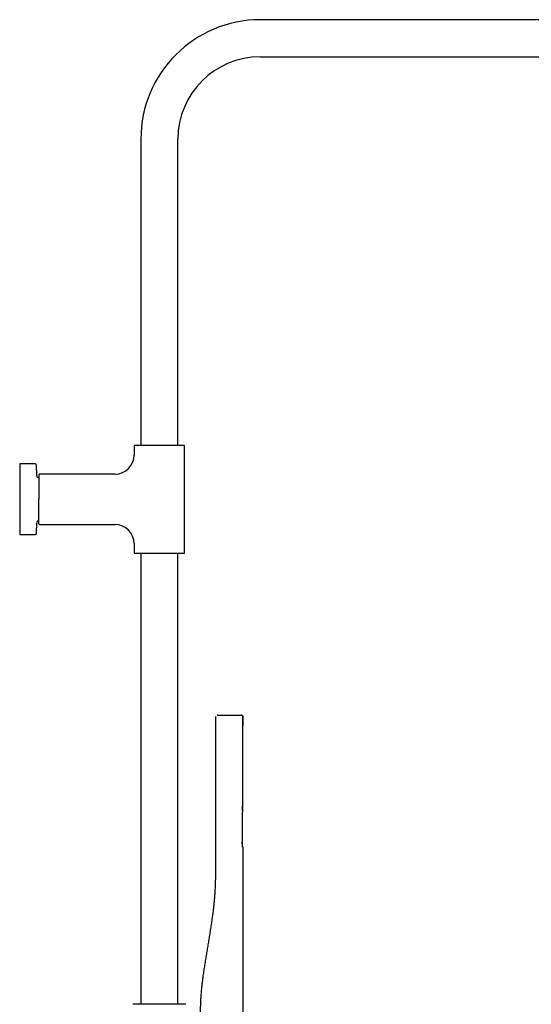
# Model space of a CAD drawing. Header units: millimetres. Extents: x 8 to 1881, y 12 to 2713.
# Tile 21 of 22: x 1273 to 1577, y 2116 to 2701. Entities that reach past the tile are written whole.
import ezdxf

# ---------------------------------------------------------------- set-up
doc = ezdxf.new("R2010")
doc.units = ezdxf.units.MM

msp = doc.modelspace()

# ---------------------------------------------------------------- linework, layer by layer
at = {"color": 7, "linetype": 'Continuous', "lineweight": 30}
for p, q in [((1718.03, 2700.79), (1416.03, 2700.79)), ((1416.03, 2678.79), (1718.03, 2678.79)), ((1345.03, 2629.79), (1345.03, 2447.79)), ((1367.03, 2447.79), (1367.03, 2629.79)), ((1341.03, 2447.54), (1341.03, 2442.13)), ((1371.03, 2384.07), (1371.03, 2447.54)), ((1282.24, 2436.81), (1273.03, 2436.81)), ((1273.03, 2436.81), (1273.03, 2415.81)), ((1283.15, 2429.93), (1283.04, 2436.02)), ((1329.71, 2430.81), (1284.86, 2430.81)), ((1273.03, 2415.81), (1273.03, 2394.81)), ((1283.04, 2395.59), (1283.15, 2401.68)), ((1284.86, 2400.81), (1329.71, 2400.81)), ((1273.03, 2394.81), (1282.24, 2394.81)), ((1341.03, 2389.49), (1341.03, 2384.07)), ((1345.03, 2383.82), (1345.03, 2115.78)), ((1367.03, 2115.78), (1367.03, 2383.82)), ((1389.66, 2196.51), (1389.66, 2286.71)), ((1389.66, 2286.71), (1389.66, 2286.71)), ((1390.67, 2287.51), (1404.67, 2287.51)), ((1405.65, 2283.72), (1405.66, 2283.8)), ((1405.66, 2283.8), (1405.65, 2283.72)), ((1405.66, 2286.71), (1405.66, 2286.71)), ((1405.66, 2286.71), (1405.66, 2283.8)), ((1405.66, 2286.71), (1405.66, 2286.71)), ((1405.66, 2283.8), (1405.66, 2283.8)), ((1405.65, 2281.5), (1405.66, 2281.5)), ((1405.3, 2211.13), (1405.3, 2211.15)), ((1405.66, 2209), (1405.66, 2102.71)), ((1341.02, 2115.78), (1340.34, 2115.74)), ((1371.04, 2115.78), (1341.02, 2115.78)), ((1371.71, 2115.74), (1371.04, 2115.78))]:
    msp.add_line(p, q, dxfattribs=at)
at = {"color": 7, "linetype": 'Continuous', "lineweight": 30, "flags": 128}
msp.add_lwpolyline([(1405.37, 2209.3), (1405.37, 2210.01), (1405.36, 2211.11), (1405.36, 2212.18), (1405.36, 2213.2), (1405.36, 2214.18), (1405.35, 2215.12), (1405.35, 2215.14)], dxfattribs=at)
at = {"color": 7, "linetype": 'Continuous', "lineweight": 30}
for centre, radius, start, end in [((1416.03, 2629.79), 71, 90, 180), ((1416.03, 2629.79), 49, 90, 180), ((1341.28, 2447.54), 0.25, 90, 180), ((1370.78, 2447.54), 0.25, 360, 90), ((1329.71, 2442.13), 11.32, 270, 0), ((1282.24, 2436.01), 0.8, 1, 90), ((1284.65, 2429.96), 1.5, 181, 259.11318), ((1284.86, 2430.31), 0.5, 90, 180), ((1284.65, 2401.66), 1.5, 100.87498, 179), ((1284.86, 2401.31), 0.5, 180, 270), ((1329.71, 2389.49), 11.32, 360, 90), ((1282.24, 2395.61), 0.8, 270, 359), ((1341.28, 2384.07), 0.25, 180, 270), ((1370.78, 2384.07), 0.25, 270, 0)]:
    msp.add_arc(centre, radius, start, end, dxfattribs=at)
for points, knots in [([(1356.03, 2447.79), (1355.8, 2447.79), (1355.35, 2447.79), (1354.68, 2447.79), (1354.01, 2447.79), (1353.33, 2447.79), (1352.64, 2447.79), (1351.95, 2447.79), (1351.27, 2447.79), (1350.63, 2447.79), (1350.05, 2447.79), (1349.51, 2447.79), (1348.98, 2447.79), (1348.46, 2447.79), (1347.91, 2447.79), (1347.33, 2447.79), (1346.72, 2447.79), (1346.14, 2447.79), (1345.59, 2447.79), (1345.07, 2447.79), (1344.57, 2447.79), (1344.11, 2447.79), (1343.68, 2447.79), (1343.28, 2447.79), (1342.92, 2447.79), (1342.6, 2447.79), (1342.3, 2447.79), (1342.03, 2447.79), (1341.79, 2447.79), (1341.6, 2447.79), (1341.45, 2447.79), (1341.35, 2447.79), (1341.29, 2447.79), (1341.28, 2447.79), (1341.28, 2447.79)], [0, 0, 0, 0, 0.0291578, 0.0582517, 0.0873427, 0.1164919, 0.1474093, 0.1782482, 0.2090814, 0.2399818, 0.2657602, 0.2914718, 0.3171586, 0.3428629, 0.3686268, 0.4015241, 0.4343279, 0.4671259, 0.5000059, 0.5329032, 0.565707, 0.598505, 0.631385, 0.6635947, 0.6957164, 0.7278324, 0.7600251, 0.79535, 0.8305861, 0.8658419, 0.9001866, 0.9334576, 0.9666983, 1, 1, 1, 1]), ([(1370.78, 2447.79), (1370.77, 2447.79), (1370.77, 2447.79), (1370.72, 2447.79), (1370.64, 2447.79), (1370.53, 2447.79), (1370.39, 2447.79), (1370.21, 2447.79), (1369.99, 2447.79), (1369.76, 2447.79), (1369.51, 2447.79), (1369.26, 2447.79), (1368.99, 2447.79), (1368.69, 2447.79), (1368.35, 2447.79), (1367.94, 2447.79), (1367.48, 2447.79), (1366.99, 2447.79), (1366.46, 2447.79), (1365.91, 2447.79), (1365.33, 2447.79), (1364.73, 2447.79), (1364.11, 2447.79), (1363.47, 2447.79), (1362.81, 2447.79), (1362.14, 2447.79), (1361.44, 2447.79), (1360.69, 2447.79), (1359.91, 2447.79), (1359.12, 2447.79), (1358.34, 2447.79), (1357.57, 2447.79), (1356.8, 2447.79), (1356.28, 2447.79), (1356.03, 2447.79)], [0, 0, 0, 0, 0.029162, 0.058257, 0.087347, 0.116492, 0.147409, 0.178248, 0.209081, 0.239982, 0.26576, 0.291472, 0.317159, 0.342863, 0.368627, 0.401524, 0.434328, 0.467126, 0.500006, 0.532903, 0.565707, 0.598505, 0.631385, 0.663595, 0.695716, 0.727832, 0.760025, 0.79535, 0.830586, 0.865842, 0.900184, 0.933452, 0.966694, 1, 1, 1, 1]), ([(1284.36, 2430.31), (1284.36, 2430.3), (1284.36, 2430.3), (1284.36, 2430.25), (1284.36, 2430.18), (1284.36, 2430.07), (1284.36, 2429.93), (1284.36, 2429.75), (1284.36, 2429.54), (1284.36, 2429.31), (1284.36, 2429.07), (1284.36, 2428.82), (1284.36, 2428.55), (1284.36, 2428.26), (1284.36, 2427.92), (1284.36, 2427.52), (1284.36, 2427.07), (1284.36, 2426.58), (1284.36, 2426.06), (1284.36, 2425.52), (1284.36, 2424.95), (1284.36, 2424.36), (1284.36, 2423.75), (1284.36, 2423.12), (1284.36, 2422.48), (1284.36, 2421.82), (1284.36, 2421.12), (1284.36, 2420.39), (1284.36, 2419.62), (1284.36, 2418.85), (1284.36, 2418.08), (1284.36, 2417.32), (1284.36, 2416.56), (1284.36, 2416.06), (1284.36, 2415.81)], [0, 0, 0, 0, 0.029162, 0.058258, 0.087347, 0.116492, 0.147409, 0.178248, 0.209082, 0.239982, 0.26576, 0.291472, 0.317159, 0.342863, 0.368627, 0.401524, 0.434328, 0.467126, 0.500006, 0.532903, 0.565707, 0.598505, 0.631385, 0.663595, 0.695717, 0.727833, 0.760025, 0.79535, 0.830586, 0.865842, 0.900184, 0.933452, 0.966694, 1, 1, 1, 1]), ([(1284.36, 2401.31), (1284.36, 2401.31), (1284.36, 2401.31), (1284.36, 2401.35), (1284.36, 2401.41), (1284.36, 2401.5), (1284.36, 2401.6), (1284.36, 2401.72), (1284.36, 2401.85), (1284.36, 2401.99), (1284.36, 2402.15), (1284.36, 2402.35), (1284.36, 2402.61), (1284.36, 2402.93), (1284.36, 2403.28), (1284.36, 2403.67), (1284.36, 2404.09), (1284.36, 2404.55), (1284.36, 2405.03), (1284.36, 2405.55), (1284.36, 2406.09), (1284.36, 2406.66), (1284.36, 2407.25), (1284.36, 2407.82), (1284.36, 2408.37), (1284.36, 2408.88), (1284.36, 2409.4), (1284.36, 2409.93), (1284.36, 2410.5), (1284.36, 2411.13), (1284.36, 2411.8), (1284.36, 2412.48), (1284.36, 2413.15), (1284.36, 2413.82), (1284.36, 2414.48), (1284.36, 2415.14), (1284.36, 2415.59), (1284.36, 2415.81)], [0, 0, 0, 0, 0.026117, 0.052185, 0.078248, 0.104349, 0.131337, 0.153069, 0.174775, 0.196479, 0.218208, 0.239986, 0.272178, 0.304293, 0.336415, 0.368624, 0.401503, 0.434301, 0.467104, 0.500001, 0.532881, 0.565678, 0.598482, 0.631379, 0.657142, 0.682846, 0.708532, 0.734244, 0.760022, 0.790921, 0.821754, 0.852593, 0.88351, 0.912659, 0.941749, 0.970842, 1, 1, 1, 1]), ([(1341.28, 2383.82), (1341.28, 2383.82), (1341.29, 2383.82), (1341.33, 2383.82), (1341.41, 2383.82), (1341.52, 2383.82), (1341.66, 2383.82), (1341.85, 2383.82), (1342.06, 2383.82), (1342.29, 2383.82), (1342.54, 2383.82), (1342.79, 2383.82), (1343.07, 2383.82), (1343.36, 2383.82), (1343.71, 2383.82), (1344.11, 2383.82), (1344.57, 2383.82), (1345.07, 2383.82), (1345.59, 2383.82), (1346.14, 2383.82), (1346.72, 2383.82), (1347.33, 2383.82), (1347.95, 2383.82), (1348.59, 2383.82), (1349.24, 2383.82), (1349.91, 2383.82), (1350.62, 2383.82), (1351.36, 2383.82), (1352.15, 2383.82), (1352.93, 2383.82), (1353.71, 2383.82), (1354.49, 2383.82), (1355.26, 2383.82), (1355.77, 2383.82), (1356.03, 2383.82)], [0, 0, 0, 0, 0.029162, 0.058257, 0.087347, 0.116492, 0.147409, 0.178248, 0.209081, 0.239982, 0.26576, 0.291472, 0.317159, 0.342863, 0.368627, 0.401524, 0.434328, 0.467126, 0.500006, 0.532903, 0.565707, 0.598505, 0.631385, 0.663595, 0.695716, 0.727832, 0.760025, 0.79535, 0.830586, 0.865842, 0.900184, 0.933452, 0.966694, 1, 1, 1, 1]), ([(1356.03, 2383.82), (1356.25, 2383.82), (1356.7, 2383.82), (1357.38, 2383.82), (1358.05, 2383.82), (1358.73, 2383.82), (1359.41, 2383.82), (1360.1, 2383.82), (1360.79, 2383.82), (1361.42, 2383.82), (1362.01, 2383.82), (1362.55, 2383.82), (1363.08, 2383.82), (1363.59, 2383.82), (1364.15, 2383.82), (1364.73, 2383.82), (1365.33, 2383.82), (1365.91, 2383.82), (1366.46, 2383.82), (1366.99, 2383.82), (1367.48, 2383.82), (1367.95, 2383.82), (1368.38, 2383.82), (1368.77, 2383.82), (1369.13, 2383.82), (1369.46, 2383.82), (1369.76, 2383.82), (1370.03, 2383.82), (1370.27, 2383.82), (1370.46, 2383.82), (1370.6, 2383.82), (1370.7, 2383.82), (1370.77, 2383.82), (1370.77, 2383.82), (1370.78, 2383.82)], [0, 0, 0, 0, 0.029158, 0.058252, 0.087343, 0.116492, 0.147409, 0.178248, 0.209081, 0.239982, 0.26576, 0.291472, 0.317159, 0.342863, 0.368627, 0.401524, 0.434328, 0.467126, 0.500006, 0.532903, 0.565707, 0.598505, 0.631385, 0.663595, 0.695716, 0.727832, 0.760025, 0.79535, 0.830586, 0.865842, 0.900187, 0.933458, 0.966698, 1, 1, 1, 1]), ([(1390.67, 2287.51), (1390.66, 2287.51), (1390.63, 2287.51), (1390.59, 2287.51), (1390.56, 2287.51), (1390.53, 2287.51), (1390.5, 2287.51), (1390.48, 2287.51), (1390.47, 2287.51), (1390.46, 2287.51), (1390.46, 2287.51)], [0, 0, 0, 0, 0.125368, 0.249318, 0.375001, 0.49781, 0.626643, 0.749651, 0.872274, 1, 1, 1, 1]), ([(1404.86, 2287.51), (1404.86, 2287.51), (1404.86, 2287.51), (1404.81, 2287.51), (1404.75, 2287.51), (1404.7, 2287.51), (1404.67, 2287.51)], [0, 0, 0, 0, 0.24997, 0.498441, 0.749976, 1, 1, 1, 1]), ([(1404.86, 2287.51), (1404.91, 2287.5), (1405.01, 2287.5), (1405.16, 2287.45), (1405.29, 2287.39), (1405.36, 2287.33), (1405.38, 2287.31)], [0, 0, 0, 0, 0.257956, 0.531364, 0.81614, 1, 1, 1, 1]), ([(1405.65, 2286.7), (1405.65, 2286.76), (1405.65, 2286.87), (1405.59, 2287.04), (1405.5, 2287.21), (1405.41, 2287.29), (1405.36, 2287.34)], [0, 0, 0, 0, 0.234567, 0.483221, 0.740606, 1, 1, 1, 1]), ([(1405.49, 2230.97), (1405.5, 2231.22), (1405.5, 2231.75), (1405.51, 2232.58), (1405.51, 2233.45), (1405.52, 2234.36), (1405.52, 2235.3), (1405.53, 2236.27), (1405.53, 2237.27), (1405.55, 2238.66), (1405.56, 2240.41), (1405.57, 2242.5), (1405.58, 2244.48), (1405.59, 2246.34), (1405.6, 2248.1), (1405.6, 2249.83), (1405.61, 2251.51), (1405.61, 2253.15), (1405.62, 2254.51), (1405.62, 2255.59), (1405.62, 2256.41), (1405.62, 2257.22), (1405.63, 2258.02), (1405.63, 2258.8), (1405.63, 2259.57), (1405.63, 2260.34), (1405.63, 2261.04), (1405.63, 2261.69), (1405.63, 2262.31), (1405.63, 2262.98), (1405.64, 2263.68), (1405.64, 2264.42), (1405.64, 2265.2), (1405.64, 2266.01), (1405.64, 2266.87), (1405.64, 2267.76), (1405.64, 2268.71), (1405.64, 2269.7), (1405.64, 2270.73), (1405.64, 2271.81), (1405.64, 2272.91), (1405.65, 2274.06), (1405.65, 2275.23), (1405.65, 2276.45), (1405.65, 2277.71), (1405.65, 2279.02), (1405.65, 2280.39), (1405.65, 2281.79), (1405.65, 2283.24), (1405.65, 2284.73), (1405.65, 2285.89), (1405.65, 2286.55), (1405.65, 2286.71)], [0, 0, 0, 0, 0.0135484, 0.0287387, 0.0444918, 0.0608084, 0.0776895, 0.0951357, 0.1131479, 0.1316016, 0.1698435, 0.20733, 0.2440609, 0.2762179, 0.3077726, 0.3387245, 0.3689592, 0.3983904, 0.4270183, 0.4419916, 0.4567354, 0.4712496, 0.4855343, 0.4995894, 0.5134149, 0.5270109, 0.5406755, 0.5510897, 0.5622453, 0.5741425, 0.5867813, 0.6001616, 0.6140247, 0.6286031, 0.6438968, 0.6599058, 0.6769408, 0.6947173, 0.7132353, 0.7324949, 0.752496, 0.7728617, 0.7939427, 0.8157389, 0.8382505, 0.8619588, 0.8864118, 0.9116097, 0.9375523, 0.9642396, 0.9916718, 1, 1, 1, 1]), ([(1405.5, 2287.18), (1405.51, 2287.17), (1405.56, 2287.12), (1405.61, 2287), (1405.66, 2286.86), (1405.66, 2286.76), (1405.66, 2286.71)], [0, 0, 0, 0, 0.091696, 0.40863, 0.712913, 1, 1, 1, 1]), ([(1405.65, 2283.72), (1405.65, 2283.76), (1405.65, 2284.26), (1405.65, 2285.26), (1405.65, 2286.22), (1405.65, 2286.71)], [0, 0, 0, 0, 0.033707, 0.509499, 1, 1, 1, 1]), ([(1405.66, 2283.8), (1405.66, 2283.8), (1405.66, 2283.79), (1405.66, 2283.73), (1405.66, 2283.63), (1405.66, 2283.5), (1405.66, 2283.33), (1405.66, 2283.13), (1405.66, 2282.91), (1405.66, 2282.66), (1405.66, 2282.39), (1405.66, 2282.1), (1405.66, 2281.81), (1405.66, 2281.6), (1405.66, 2281.5)], [0, 0, 0, 0, 0.0833328, 0.1666657, 0.2499987, 0.3333317, 0.4166649, 0.4999982, 0.5833316, 0.6666651, 0.7499987, 0.8333323, 0.9166661, 1, 1, 1, 1]), ([(1405.3, 2211.15), (1405.3, 2211.34), (1405.31, 2211.83), (1405.32, 2212.62), (1405.33, 2213.5), (1405.34, 2214.32), (1405.35, 2215.09), (1405.36, 2215.8), (1405.37, 2216.45), (1405.38, 2217.03), (1405.38, 2217.55), (1405.39, 2218.03), (1405.39, 2218.46), (1405.4, 2218.87), (1405.41, 2219.61), (1405.42, 2220.7), (1405.43, 2222.15), (1405.46, 2224.45), (1405.49, 2227.59), (1405.53, 2231.81), (1405.56, 2236.29), (1405.58, 2241.03), (1405.61, 2246.19), (1405.63, 2251.78), (1405.64, 2257.81), (1405.65, 2262.2), (1405.65, 2264.97), (1405.65, 2266.1), (1405.65, 2267.23), (1405.65, 2268.35), (1405.65, 2269.42), (1405.65, 2270.45), (1405.66, 2271.24), (1405.66, 2271.81), (1405.66, 2272.19), (1405.66, 2272.61), (1405.66, 2273.08), (1405.66, 2273.58), (1405.66, 2274.12), (1405.66, 2274.71), (1405.66, 2275.33), (1405.66, 2276), (1405.66, 2276.72), (1405.66, 2277.48), (1405.66, 2278.29), (1405.66, 2279.14), (1405.66, 2280.03), (1405.66, 2280.82), (1405.66, 2281.32), (1405.66, 2281.5)], [0, 0, 0, 0, 0.007943, 0.021139, 0.033588, 0.04529, 0.056244, 0.066451, 0.075911, 0.083926, 0.091314, 0.098073, 0.104204, 0.109822, 0.115416, 0.135658, 0.156314, 0.177342, 0.233839, 0.290336, 0.357594, 0.424852, 0.492108, 0.577706, 0.663303, 0.748899, 0.76504, 0.781181, 0.797322, 0.813251, 0.828542, 0.843183, 0.857174, 0.862005, 0.867407, 0.873416, 0.880033, 0.887257, 0.894943, 0.903214, 0.912072, 0.921515, 0.931755, 0.942604, 0.954063, 0.966133, 0.978812, 0.992101, 1, 1, 1, 1]), ([(1405.49, 2230.97), (1405.51, 2232.24), (1405.54, 2235.4), (1405.57, 2240.46), (1405.61, 2246.95), (1405.63, 2254.25), (1405.65, 2260.34), (1405.65, 2263.73), (1405.65, 2264.42)], [0, 0, 0, 0, 0.113915, 0.283684, 0.45346, 0.696004, 0.938556, 1, 1, 1, 1]), ([(1405.3, 2211.13), (1405.3, 2211.06), (1405.3, 2210.9), (1405.3, 2210.65), (1405.3, 2210.41), (1405.3, 2210.17), (1405.3, 2209.93), (1405.31, 2209.72), (1405.31, 2209.56), (1405.32, 2209.49), (1405.32, 2209.48)], [0, 0, 0, 0, 0.116548, 0.247186, 0.381801, 0.520393, 0.662971, 0.809541, 0.960103, 1, 1, 1, 1]), ([(1405.34, 2209.15), (1405.34, 2209.15), (1405.34, 2209.15), (1405.34, 2209.17), (1405.33, 2209.21), (1405.33, 2209.28), (1405.32, 2209.37), (1405.32, 2209.45), (1405.32, 2209.49)], [0, 0, 0, 0, 0.056039, 0.210672, 0.387237, 0.58692, 0.809336, 1, 1, 1, 1]), ([(1405.37, 2209.3), (1405.37, 2209.3), (1405.37, 2209.3), (1405.36, 2209.3), (1405.34, 2209.3), (1405.33, 2209.3)], [0, 0, 0, 0, 0.143187, 0.429561, 1, 1, 1, 1]), ([(1405.37, 2209.3), (1405.4, 2209.3), (1405.45, 2209.3), (1405.53, 2209.26), (1405.6, 2209.19), (1405.65, 2209.1), (1405.66, 2209.04), (1405.66, 2209)], [0, 0, 0, 0, 0.176742, 0.366796, 0.562917, 0.78966, 1, 1, 1, 1]), ([(1380.66, 2102.7), (1380.65, 2103.49), (1380.64, 2105.07), (1380.58, 2107.42), (1380.54, 2109.77), (1380.52, 2112.12), (1380.54, 2114.45), (1380.62, 2116.79), (1380.74, 2119.19), (1380.91, 2121.66), (1381.13, 2124.21), (1381.39, 2126.75), (1381.69, 2129.28), (1382.04, 2132.05), (1382.47, 2135.04), (1382.95, 2138.26), (1383.47, 2141.48), (1384, 2144.7), (1384.54, 2147.92), (1385.07, 2151.14), (1385.6, 2154.35), (1386.12, 2157.55), (1386.63, 2160.74), (1387.12, 2163.95), (1387.55, 2166.94), (1387.93, 2169.72), (1388.25, 2172.29), (1388.55, 2174.87), (1388.81, 2177.47), (1389.02, 2180.08), (1389.19, 2182.72), (1389.32, 2185.37), (1389.42, 2187.84), (1389.51, 2190.14), (1389.59, 2192.25), (1389.65, 2194.38), (1389.66, 2195.8), (1389.66, 2196.51)], [0, 0, 0, 0, 0.025067, 0.050045, 0.074938, 0.099753, 0.124502, 0.149201, 0.173859, 0.200949, 0.228013, 0.255062, 0.282101, 0.309139, 0.343629, 0.378131, 0.412652, 0.447194, 0.481761, 0.516364, 0.551031, 0.585102, 0.619302, 0.653664, 0.688212, 0.71549, 0.742889, 0.770413, 0.798066, 0.825855, 0.853791, 0.881886, 0.910145, 0.932465, 0.954883, 0.977395, 1, 1, 1, 1])]:
    msp.add_open_spline(points, degree=3, knots=knots, dxfattribs=at)

doc.saveas('drawing.dxf')
